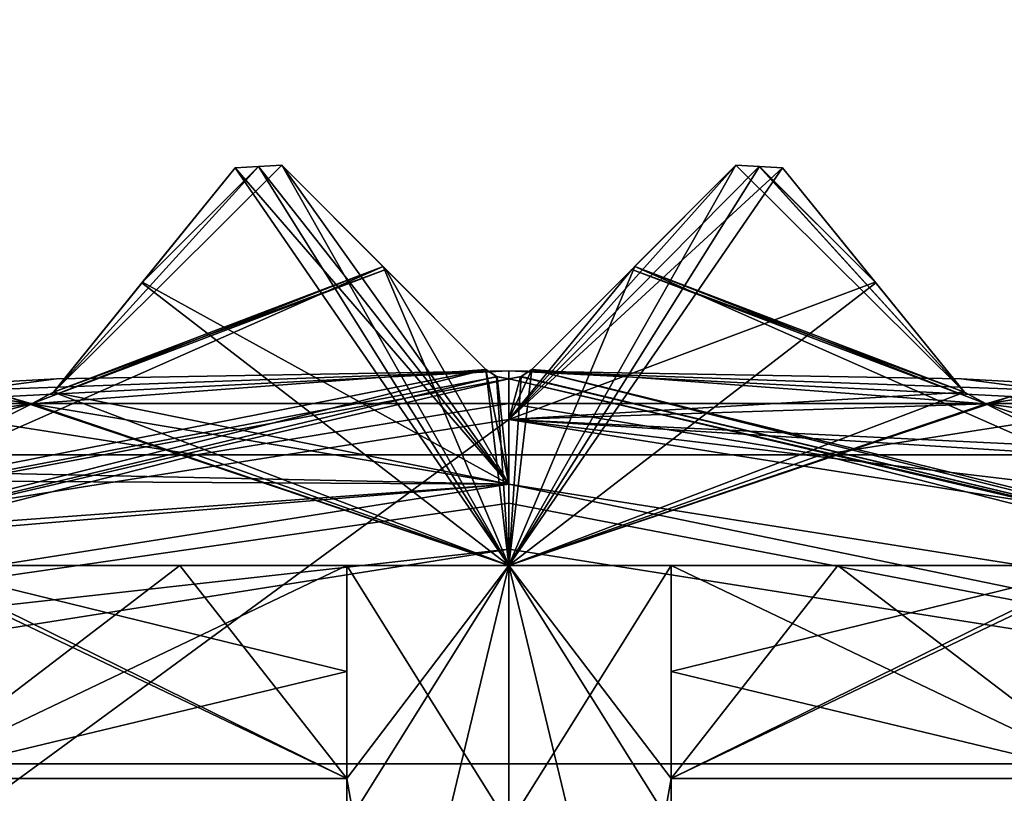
# Model space of a CAD drawing. Header units: millimetres. Extents: x -114 to 114, y -36 to 48.
# Tile 248 of 256: x 68.99 to 72.03, y 12.8 to 15.18. Entities that reach past the tile are written whole.
import ezdxf

# ---------------------------------------------------------------- set-up
doc = ezdxf.new("R2010")
doc.units = ezdxf.units.MM
doc.header["$LTSCALE"] = 65.185185
for name, color, linetype in [('2', 7, 'CONTINUOUS'), ('2786', 7, 'CONTINUOUS'), ('2841', 7, 'CONTINUOUS'), ('2842', 7, 'CONTINUOUS'), ('2932', 7, 'CONTINUOUS'), ('2934', 7, 'CONTINUOUS'), ('2935', 7, 'CONTINUOUS'), ('2937', 7, 'CONTINUOUS'), ('2964', 7, 'CONTINUOUS'), ('2965', 7, 'CONTINUOUS'), ('3010', 7, 'CONTINUOUS'), ('3011', 7, 'CONTINUOUS'), ('3012', 7, 'CONTINUOUS'), ('3036', 7, 'CONTINUOUS'), ('3037', 7, 'CONTINUOUS'), ('3038', 7, 'CONTINUOUS'), ('3041', 7, 'CONTINUOUS'), ('3042', 7, 'CONTINUOUS'), ('3214', 7, 'CONTINUOUS'), ('3215', 7, 'CONTINUOUS'), ('3216', 7, 'CONTINUOUS'), ('3217', 7, 'CONTINUOUS'), ('3218', 7, 'CONTINUOUS'), ('3219', 7, 'CONTINUOUS'), ('3220', 7, 'CONTINUOUS'), ('3221', 7, 'CONTINUOUS'), ('3222', 7, 'CONTINUOUS'), ('3223', 7, 'CONTINUOUS'), ('3228', 7, 'CONTINUOUS'), ('3229', 7, 'CONTINUOUS'), ('3230', 7, 'CONTINUOUS'), ('3231', 7, 'CONTINUOUS'), ('3232', 7, 'CONTINUOUS'), ('3236', 7, 'CONTINUOUS'), ('3237', 7, 'CONTINUOUS'), ('3238', 7, 'CONTINUOUS'), ('3286', 7, 'CONTINUOUS'), ('3287', 7, 'CONTINUOUS'), ('3288', 7, 'CONTINUOUS'), ('3289', 7, 'CONTINUOUS'), ('3306', 7, 'CONTINUOUS'), ('3308', 7, 'CONTINUOUS'), ('3309', 7, 'CONTINUOUS'), ('3311', 7, 'CONTINUOUS'), ('3314', 7, 'CONTINUOUS'), ('3315', 7, 'CONTINUOUS'), ('3316', 7, 'CONTINUOUS'), ('3451', 7, 'CONTINUOUS'), ('3452', 7, 'CONTINUOUS'), ('3453', 7, 'CONTINUOUS')]:
    doc.layers.add(name, color=color, linetype=linetype)

msp = doc.modelspace()

# ---------------------------------------------------------------- linework, layer by layer
at = {"layer": '2', "linetype": 'CONTINUOUS'}
for points in [[(113, 35, 92.5), (-113, 35, 92.5), (72.7254, 6.8475, 92.5), (113, 35, 92.5)], [(72.7254, 6.8475, 92.5), (-113, 35, 92.5), (68.2746, 6.8475, 92.5), (72.7254, 6.8475, 92.5)]]:
    msp.add_3dface(points, dxfattribs=at)
at = {"layer": '2786', "linetype": 'CONTINUOUS'}
for points in [[(-50.5, 32.5, 90), (110.5, 32.5, 90), (-23.5, 13.7, 90), (-50.5, 32.5, 90)], [(110.5, 32.5, 90), (-19.2659, 13.0293, 90), (-23.5, 13.7, 90), (110.5, 32.5, 90)], [(110.5, 32.5, 90), (-15.4464, 11.0828, 90), (-19.2659, 13.0293, 90), (110.5, 32.5, 90)], [(110.5, 32.5, 90), (-12.4154, 8.0512, 90), (-15.4464, 11.0828, 90), (110.5, 32.5, 90)], [(110.5, 32.5, 90), (-10.4698, 4.2312, 90), (-12.4154, 8.0512, 90), (110.5, 32.5, 90)], [(110.5, 32.5, 90), (-9.8, 0, 90), (-10.4698, 4.2312, 90), (110.5, 32.5, 90)], [(-9.8, 0, 90), (110.5, 32.5, 90), (21.2746, 6.8475, 90), (-9.8, 0, 90)], [(110.5, 32.5, 90), (25.7254, 6.8475, 90), (21.2746, 6.8475, 90), (110.5, 32.5, 90)], [(110.5, 32.5, 90), (29.3258, 4.2309, 90), (25.7254, 6.8475, 90), (110.5, 32.5, 90)], [(110.5, 32.5, 90), (30.7, 0, 90), (29.3258, 4.2309, 90), (110.5, 32.5, 90)], [(110.5, 32.5, 90), (68.2746, 6.8475, 90), (30.7, 0, 90), (110.5, 32.5, 90)], [(110.5, 32.5, 90), (72.7254, 6.8475, 90), (68.2746, 6.8475, 90), (110.5, 32.5, 90)]]:
    msp.add_3dface(points, dxfattribs=at)
at = {"layer": '2841', "linetype": 'CONTINUOUS'}
for points in [[(70.5, 13.55, 110), (66.3182, 12.8886, 110), (74.6818, 12.8886, 110), (70.5, 13.55, 110)], [(66.3182, 12.8886, 110), (62.5392, 10.9648, 110), (74.6818, 12.8886, 110), (66.3182, 12.8886, 110)], [(74.6818, 12.8886, 110), (62.5392, 10.9648, 110), (78.4608, 10.9648, 110), (74.6818, 12.8886, 110)]]:
    msp.add_3dface(points, dxfattribs=at)
at = {"layer": '2842', "linetype": 'CONTINUOUS'}
for points in [[(66.1894, 13.2673, 93), (70.5, 13.95, 93), (63.8874, 9.1014, 93), (66.1894, 13.2673, 93)], [(63.8874, 9.1014, 93), (70.5, 13.95, 93), (70.5, 11.25, 93), (63.8874, 9.1014, 93)], [(70.5, 13.95, 93), (74.8106, 13.2673, 93), (70.5, 11.25, 93), (70.5, 13.95, 93)], [(70.5, 11.25, 93), (74.8106, 13.2673, 93), (77.1126, 9.1014, 93), (70.5, 11.25, 93)]]:
    msp.add_3dface(points, dxfattribs=at)
at = {"layer": '2932', "linetype": 'CONTINUOUS'}
for points in [[(69.3691, 14.3714, 95.6877), (69.6561, 14.7258, 93.8), (69.096, 14.0342, 95.7939), (69.3691, 14.3714, 95.6877)], [(69.096, 14.0342, 95.7939), (69.6561, 14.7258, 93.8), (69.3705, 14.3731, 93.4674), (69.096, 14.0342, 95.7939)], [(69.6561, 14.7258, 95.6033), (69.6561, 14.7258, 93.8), (69.3691, 14.3714, 95.6877), (69.6561, 14.7258, 95.6033)], [(69.096, 14.0342, 93.1543), (69.096, 14.0342, 95.7939), (69.3705, 14.3731, 93.4674), (69.096, 14.0342, 93.1543)]]:
    msp.add_3dface(points, dxfattribs=at)
at = {"layer": '2934', "linetype": 'CONTINUOUS'}
for points in [[(70.8879, 14.4213, 95.5216), (71.2, 14.7334, 93.8), (70.5707, 14.1041, 95.5007), (70.8879, 14.4213, 95.5216)], [(70.5707, 14.1041, 95.5007), (71.2, 14.7334, 93.8), (70.879, 14.4124, 93.4674), (70.5707, 14.1041, 95.5007)], [(71.2, 14.7334, 95.5707), (71.2, 14.7334, 93.8), (70.8879, 14.4213, 95.5216), (71.2, 14.7334, 95.5707)], [(70.5707, 14.1041, 93.1543), (70.5707, 14.1041, 95.5007), (70.879, 14.4124, 93.4674), (70.5707, 14.1041, 93.1543)]]:
    msp.add_3dface(points, dxfattribs=at)
at = {"layer": '2935', "linetype": 'CONTINUOUS'}
for points in [[(70.4293, 14.1041, 95.5007), (70.4293, 14.1041, 93.1543), (69.8, 14.7334, 93.8), (70.4293, 14.1041, 95.5007)], [(69.8, 14.7334, 93.8), (70.4293, 14.1041, 93.1543), (70.1209, 14.4125, 93.4675), (69.8, 14.7334, 93.8)], [(70.1121, 14.4213, 95.5216), (70.4293, 14.1041, 95.5007), (69.8, 14.7334, 93.8), (70.1121, 14.4213, 95.5216)], [(69.8, 14.7334, 95.5707), (70.1121, 14.4213, 95.5216), (69.8, 14.7334, 93.8), (69.8, 14.7334, 95.5707)]]:
    msp.add_3dface(points, dxfattribs=at)
at = {"layer": '2937', "linetype": 'CONTINUOUS'}
for points in [[(71.6309, 14.3714, 95.6877), (71.904, 14.0342, 93.1543), (71.3439, 14.7258, 95.6033), (71.6309, 14.3714, 95.6877)], [(71.3439, 14.7258, 95.6033), (71.904, 14.0342, 93.1543), (71.3439, 14.7258, 93.8), (71.3439, 14.7258, 95.6033)], [(71.3439, 14.7258, 93.8), (71.904, 14.0342, 93.1543), (71.6295, 14.3732, 93.4675), (71.3439, 14.7258, 93.8)], [(71.904, 14.0342, 95.7939), (71.904, 14.0342, 93.1543), (71.6309, 14.3714, 95.6877), (71.904, 14.0342, 95.7939)]]:
    msp.add_3dface(points, dxfattribs=at)
at = {"layer": '2964', "linetype": 'CONTINUOUS'}
for points in [[(69.096, 14.0342, 93.1543), (69.8, 14.7334, 93.8), (70.1209, 14.4125, 93.4675), (69.096, 14.0342, 93.1543)], [(69.8, 14.7334, 93.8), (69.096, 14.0342, 93.1543), (69.728, 14.7298, 93.8), (69.8, 14.7334, 93.8)], [(69.096, 14.0342, 93.1543), (69.3705, 14.3731, 93.4674), (69.728, 14.7298, 93.8), (69.096, 14.0342, 93.1543)], [(69.3705, 14.3731, 93.4674), (69.6561, 14.7258, 93.8), (69.728, 14.7298, 93.8), (69.3705, 14.3731, 93.4674)], [(69.096, 14.0342, 93.1543), (70.1209, 14.4125, 93.4675), (69.0288, 13.9977, 93.1248), (69.096, 14.0342, 93.1543)], [(70.1209, 14.4125, 93.4675), (70.4293, 14.1041, 93.1543), (69.0288, 13.9977, 93.1248), (70.1209, 14.4125, 93.4675)], [(70.4293, 14.1041, 93.1543), (66.1894, 13.2673, 93), (69.0288, 13.9977, 93.1248), (70.4293, 14.1041, 93.1543)], [(66.1894, 13.2673, 93), (70.4293, 14.1041, 93.1543), (70.464, 14.0815, 93.1316), (66.1894, 13.2673, 93)], [(70.5, 14.0748, 93.1248), (66.1894, 13.2673, 93), (70.464, 14.0815, 93.1316), (70.5, 14.0748, 93.1248)], [(70.5, 13.95, 93), (66.1894, 13.2673, 93), (70.5, 14.0748, 93.1248), (70.5, 13.95, 93)], [(66.1894, 13.2673, 93), (68.9554, 14.0194, 93.1543), (69.0288, 13.9977, 93.1248), (66.1894, 13.2673, 93)]]:
    msp.add_3dface(points, dxfattribs=at)
at = {"layer": '2965', "linetype": 'CONTINUOUS'}
for points in [[(71.2, 14.7334, 93.8), (70.5, 13.95, 93), (70.879, 14.4124, 93.4674), (71.2, 14.7334, 93.8)], [(70.5, 13.95, 93), (71.2, 14.7334, 93.8), (71.272, 14.7298, 93.8), (70.5, 13.95, 93)], [(71.3439, 14.7258, 93.8), (70.5, 13.95, 93), (71.272, 14.7298, 93.8), (71.3439, 14.7258, 93.8)], [(70.5, 13.95, 93), (71.3439, 14.7258, 93.8), (71.6295, 14.3732, 93.4675), (70.5, 13.95, 93)], [(70.5, 13.95, 93), (70.5707, 14.1041, 93.1543), (70.879, 14.4124, 93.4674), (70.5, 13.95, 93)], [(71.904, 14.0342, 93.1543), (70.5, 13.95, 93), (71.6295, 14.3732, 93.4675), (71.904, 14.0342, 93.1543)], [(72.0446, 14.0194, 93.1543), (73.1257, 14.1764, 93.4675), (71.9713, 13.9977, 93.1248), (72.0446, 14.0194, 93.1543)], [(73.1257, 14.1764, 93.4675), (73.3632, 13.8106, 93.1543), (71.9713, 13.9977, 93.1248), (73.1257, 14.1764, 93.4675)], [(70.5707, 14.1041, 93.1543), (70.5, 13.95, 93), (70.536, 14.0815, 93.1316), (70.5707, 14.1041, 93.1543)], [(70.5, 13.95, 93), (70.5, 14.0748, 93.1248), (70.536, 14.0815, 93.1316), (70.5, 13.95, 93)], [(70.5, 13.95, 93), (71.904, 14.0342, 93.1543), (71.9713, 13.9977, 93.1248), (70.5, 13.95, 93)], [(73.3632, 13.8106, 93.1543), (70.5, 13.95, 93), (71.9713, 13.9977, 93.1248), (73.3632, 13.8106, 93.1543)], [(74.8106, 13.2673, 93), (70.5, 13.95, 93), (74.7912, 13.4356, 93.1543), (74.8106, 13.2673, 93)], [(70.5, 13.95, 93), (73.3632, 13.8106, 93.1543), (73.4264, 13.7672, 93.1248), (70.5, 13.95, 93)], [(74.7912, 13.4356, 93.1543), (70.5, 13.95, 93), (73.4264, 13.7672, 93.1248), (74.7912, 13.4356, 93.1543)]]:
    msp.add_3dface(points, dxfattribs=at)
at = {"layer": '3010', "linetype": 'CONTINUOUS'}
for points in [[(69.096, 14.0342, 95.7939), (69.096, 14.0342, 93.1543), (69.0288, 13.9977, 93.1248), (69.096, 14.0342, 95.7939)], [(69.096, 14.0342, 95.7939), (69.0288, 13.9977, 93.1248), (69.0296, 13.9978, 95.8239), (69.096, 14.0342, 95.7939)], [(68.9554, 14.0194, 93.1543), (68.9554, 14.0194, 95.8593), (69.0296, 13.9978, 95.8239), (68.9554, 14.0194, 93.1543)], [(69.0288, 13.9977, 93.1248), (68.9554, 14.0194, 93.1543), (69.0296, 13.9978, 95.8239), (69.0288, 13.9977, 93.1248)]]:
    msp.add_3dface(points, dxfattribs=at)
at = {"layer": '3011', "linetype": 'CONTINUOUS'}
for points in [[(70.4293, 14.1041, 93.1543), (70.4293, 14.1041, 95.5007), (70.4617, 14.0824, 95.5002), (70.4293, 14.1041, 93.1543)], [(70.464, 14.0815, 93.1316), (70.4293, 14.1041, 93.1543), (70.4617, 14.0824, 95.5002), (70.464, 14.0815, 93.1316)], [(70.5707, 14.1041, 95.5007), (70.5707, 14.1041, 93.1543), (70.536, 14.0815, 93.1316), (70.5707, 14.1041, 95.5007)], [(70.5707, 14.1041, 95.5007), (70.536, 14.0815, 93.1316), (70.5383, 14.0824, 95.5002), (70.5707, 14.1041, 95.5007)], [(70.5, 14.0748, 95.5), (70.464, 14.0815, 93.1316), (70.4617, 14.0824, 95.5002), (70.5, 14.0748, 95.5)], [(70.5, 14.0748, 93.1248), (70.464, 14.0815, 93.1316), (70.5, 14.0748, 95.5), (70.5, 14.0748, 93.1248)], [(70.536, 14.0815, 93.1316), (70.5, 14.0748, 93.1248), (70.5383, 14.0824, 95.5002), (70.536, 14.0815, 93.1316)], [(70.5383, 14.0824, 95.5002), (70.5, 14.0748, 93.1248), (70.5, 14.0748, 95.5), (70.5383, 14.0824, 95.5002)]]:
    msp.add_3dface(points, dxfattribs=at)
at = {"layer": '3012', "linetype": 'CONTINUOUS'}
for points in [[(71.904, 14.0342, 93.1543), (71.904, 14.0342, 95.7939), (71.9704, 13.9978, 95.8239), (71.904, 14.0342, 93.1543)], [(71.9713, 13.9977, 93.1248), (71.904, 14.0342, 93.1543), (71.9704, 13.9978, 95.8239), (71.9713, 13.9977, 93.1248)], [(72.0446, 14.0194, 95.8593), (71.9713, 13.9977, 93.1248), (71.9704, 13.9978, 95.8239), (72.0446, 14.0194, 95.8593)], [(72.0446, 14.0194, 95.8593), (72.0446, 14.0194, 93.1543), (71.9713, 13.9977, 93.1248), (72.0446, 14.0194, 95.8593)]]:
    msp.add_3dface(points, dxfattribs=at)
at = {"layer": '3036', "linetype": 'CONTINUOUS'}
for points in [[(69.8, 14.7334, 102.4293), (70.1121, 14.4213, 102.4784), (69.096, 14.0342, 102.2061), (69.8, 14.7334, 102.4293)], [(69.7279, 14.7298, 102.4138), (69.8, 14.7334, 102.4293), (69.096, 14.0342, 102.2061), (69.7279, 14.7298, 102.4138)], [(69.3691, 14.3714, 102.3123), (69.7279, 14.7298, 102.4138), (69.096, 14.0342, 102.2061), (69.3691, 14.3714, 102.3123)], [(69.6561, 14.7258, 102.3967), (69.7279, 14.7298, 102.4138), (69.3691, 14.3714, 102.3123), (69.6561, 14.7258, 102.3967)], [(69.6561, 14.7258, 95.6033), (69.3691, 14.3714, 95.6877), (70.5, 13.5, 95.5), (69.6561, 14.7258, 95.6033)], [(69.6561, 14.7258, 95.6033), (70.5, 13.5, 95.5), (69.7279, 14.7298, 95.5862), (69.6561, 14.7258, 95.6033)], [(70.5, 13.5, 95.5), (69.8, 14.7334, 95.5707), (69.7279, 14.7298, 95.5862), (70.5, 13.5, 95.5)], [(70.1121, 14.4213, 95.5216), (69.8, 14.7334, 95.5707), (70.5, 13.5, 95.5), (70.1121, 14.4213, 95.5216)], [(70.4293, 14.1041, 102.4993), (68.025, 13.5, 101.4748), (70.1121, 14.4213, 102.4784), (70.4293, 14.1041, 102.4993)], [(70.1121, 14.4213, 102.4784), (68.025, 13.5, 101.4748), (69.0296, 13.9978, 102.1761), (70.1121, 14.4213, 102.4784)], [(69.096, 14.0342, 102.2061), (70.1121, 14.4213, 102.4784), (69.0296, 13.9978, 102.1761), (69.096, 14.0342, 102.2061)], [(70.4293, 14.1041, 95.5007), (70.1121, 14.4213, 95.5216), (70.5, 13.5, 95.5), (70.4293, 14.1041, 95.5007)], [(69.3691, 14.3714, 95.6877), (69.096, 14.0342, 95.7939), (70.5, 13.5, 95.5), (69.3691, 14.3714, 95.6877)], [(70.4617, 14.0824, 102.4998), (68.025, 13.5, 101.4748), (70.4293, 14.1041, 102.4993), (70.4617, 14.0824, 102.4998)], [(70.4617, 14.0824, 95.5002), (70.4293, 14.1041, 95.5007), (70.5, 13.5, 95.5), (70.4617, 14.0824, 95.5002)], [(70.5, 14.0748, 102.5), (68.025, 13.5, 101.4748), (70.4617, 14.0824, 102.4998), (70.5, 14.0748, 102.5)], [(70.5, 13.5, 102.5), (68.025, 13.5, 101.4748), (70.5, 14.0748, 102.5), (70.5, 13.5, 102.5)], [(70.5, 14.0748, 95.5), (70.4617, 14.0824, 95.5002), (70.5, 13.5, 95.5), (70.5, 14.0748, 95.5)], [(69.096, 14.0342, 95.7939), (69.0296, 13.9978, 95.8239), (70.5, 13.5, 95.5), (69.096, 14.0342, 95.7939)], [(70.5, 13.5, 95.5), (68.9554, 14.0194, 95.8593), (68.025, 13.5, 96.5252), (70.5, 13.5, 95.5)], [(69.0296, 13.9978, 102.1761), (68.025, 13.5, 101.4748), (68.9554, 14.0194, 102.1407), (69.0296, 13.9978, 102.1761)], [(69.0296, 13.9978, 95.8239), (68.9554, 14.0194, 95.8593), (70.5, 13.5, 95.5), (69.0296, 13.9978, 95.8239)]]:
    msp.add_3dface(points, dxfattribs=at)
at = {"layer": '3037', "linetype": 'CONTINUOUS'}
for points in [[(70.5, 13.5, 95.5), (68.025, 13.5, 96.5252), (70.5, 13.5, 95.75), (70.5, 13.5, 95.5)], [(70.5, 13.5, 95.75), (68.025, 13.5, 96.5252), (68.2019, 13.5, 96.7019), (70.5, 13.5, 95.75)], [(68.025, 13.5, 101.4748), (70.5, 13.5, 102.5), (68.2019, 13.5, 101.2981), (68.025, 13.5, 101.4748)], [(68.2019, 13.5, 101.2981), (70.5, 13.5, 102.5), (70.5, 13.5, 102.25), (68.2019, 13.5, 101.2981)], [(72.975, 13.5, 96.5252), (70.5, 13.5, 95.5), (72.7981, 13.5, 96.7019), (72.975, 13.5, 96.5252)], [(72.7981, 13.5, 96.7019), (70.5, 13.5, 95.5), (70.5, 13.5, 95.75), (72.7981, 13.5, 96.7019)], [(70.5, 13.5, 102.5), (72.975, 13.5, 101.4748), (70.5, 13.5, 102.25), (70.5, 13.5, 102.5)], [(70.5, 13.5, 102.25), (72.975, 13.5, 101.4748), (72.7981, 13.5, 101.2981), (70.5, 13.5, 102.25)]]:
    msp.add_3dface(points, dxfattribs=at)
at = {"layer": '3038', "linetype": 'CONTINUOUS'}
for points in [[(68.6262, 13.5, 100.8738), (69.4859, 13.5, 101.4483), (68.6262, 12.843, 100.8738), (68.6262, 13.5, 100.8738)], [(68.6262, 12.843, 100.8738), (69.4859, 13.5, 101.4483), (70, 12.843, 101.6024), (68.6262, 12.843, 100.8738)], [(69.4859, 13.5, 96.5517), (68.6262, 13.5, 97.1262), (70, 12.843, 96.3976), (69.4859, 13.5, 96.5517)], [(70, 12.843, 96.3976), (68.6262, 13.5, 97.1262), (68.6262, 12.843, 97.1262), (70, 12.843, 96.3976)], [(70.5, 13.5, 96.35), (69.4859, 13.5, 96.5517), (70, 12.843, 96.3976), (70.5, 13.5, 96.35)], [(69.4859, 13.5, 101.4483), (70.5, 13.5, 101.65), (70, 12.843, 101.6024), (69.4859, 13.5, 101.4483)], [(70.5, 10, 96.35), (70.5, 13.5, 96.35), (70, 12.843, 96.3976), (70.5, 10, 96.35)], [(70.5, 13.5, 101.65), (70.5, 10, 101.65), (70, 11.4253, 101.6024), (70.5, 13.5, 101.65)], [(70, 12.843, 101.6024), (70.5, 13.5, 101.65), (70, 11.4253, 101.6024), (70, 12.843, 101.6024)], [(70.5, 10, 96.35), (70, 12.843, 96.3976), (70, 11.4253, 96.3976), (70.5, 10, 96.35)]]:
    msp.add_3dface(points, dxfattribs=at)
at = {"layer": '3041', "linetype": 'CONTINUOUS'}
for points in [[(71.2721, 14.7298, 102.4138), (70.5, 13.5, 102.5), (71.2, 14.7334, 102.4293), (71.2721, 14.7298, 102.4138)], [(71.2, 14.7334, 102.4293), (70.5, 13.5, 102.5), (70.8879, 14.4213, 102.4784), (71.2, 14.7334, 102.4293)], [(71.3439, 14.7258, 102.3967), (70.5, 13.5, 102.5), (71.2721, 14.7298, 102.4138), (71.3439, 14.7258, 102.3967)], [(71.6309, 14.3714, 102.3123), (70.5, 13.5, 102.5), (71.3439, 14.7258, 102.3967), (71.6309, 14.3714, 102.3123)], [(71.2, 14.7334, 95.5707), (70.8879, 14.4213, 95.5216), (71.904, 14.0342, 95.7939), (71.2, 14.7334, 95.5707)], [(71.2, 14.7334, 95.5707), (71.904, 14.0342, 95.7939), (71.2721, 14.7298, 95.5862), (71.2, 14.7334, 95.5707)], [(71.904, 14.0342, 95.7939), (71.6309, 14.3714, 95.6877), (71.2721, 14.7298, 95.5862), (71.904, 14.0342, 95.7939)], [(71.6309, 14.3714, 95.6877), (71.3439, 14.7258, 95.6033), (71.2721, 14.7298, 95.5862), (71.6309, 14.3714, 95.6877)], [(70.8879, 14.4213, 102.4784), (70.5, 13.5, 102.5), (70.5707, 14.1041, 102.4993), (70.8879, 14.4213, 102.4784)], [(70.8879, 14.4213, 95.5216), (70.5707, 14.1041, 95.5007), (72.975, 13.5, 96.5252), (70.8879, 14.4213, 95.5216)], [(71.904, 14.0342, 95.7939), (70.8879, 14.4213, 95.5216), (71.9704, 13.9978, 95.8239), (71.904, 14.0342, 95.7939)], [(71.9704, 13.9978, 95.8239), (70.8879, 14.4213, 95.5216), (72.975, 13.5, 96.5252), (71.9704, 13.9978, 95.8239)], [(71.904, 14.0342, 102.2061), (70.5, 13.5, 102.5), (71.6309, 14.3714, 102.3123), (71.904, 14.0342, 102.2061)], [(70.5707, 14.1041, 102.4993), (70.5, 13.5, 102.5), (70.5383, 14.0824, 102.4998), (70.5707, 14.1041, 102.4993)], [(70.5707, 14.1041, 95.5007), (70.5383, 14.0824, 95.5002), (72.975, 13.5, 96.5252), (70.5707, 14.1041, 95.5007)], [(70.5383, 14.0824, 95.5002), (70.5, 14.0748, 95.5), (72.975, 13.5, 96.5252), (70.5383, 14.0824, 95.5002)], [(70.5, 13.5, 102.5), (70.5, 14.0748, 102.5), (70.5383, 14.0824, 102.4998), (70.5, 13.5, 102.5)], [(70.5, 14.0748, 95.5), (70.5, 13.5, 95.5), (72.975, 13.5, 96.5252), (70.5, 14.0748, 95.5)], [(71.9704, 13.9978, 102.1761), (70.5, 13.5, 102.5), (71.904, 14.0342, 102.2061), (71.9704, 13.9978, 102.1761)], [(72.975, 13.5, 101.4748), (70.5, 13.5, 102.5), (72.0446, 14.0194, 102.1407), (72.975, 13.5, 101.4748)], [(72.0446, 14.0194, 102.1407), (70.5, 13.5, 102.5), (71.9704, 13.9978, 102.1761), (72.0446, 14.0194, 102.1407)], [(72.0446, 14.0194, 95.8593), (71.9704, 13.9978, 95.8239), (72.975, 13.5, 96.5252), (72.0446, 14.0194, 95.8593)]]:
    msp.add_3dface(points, dxfattribs=at)
at = {"layer": '3042', "linetype": 'CONTINUOUS'}
for points in [[(70.5, 13.5, 96.35), (70.5, 10, 96.35), (71, 11.4253, 96.3976), (70.5, 13.5, 96.35)], [(71.5141, 13.5, 96.5517), (70.5, 13.5, 96.35), (71, 12.843, 96.3976), (71.5141, 13.5, 96.5517)], [(71, 12.843, 96.3976), (70.5, 13.5, 96.35), (71, 11.4253, 96.3976), (71, 12.843, 96.3976)], [(70.5, 10, 101.65), (70.5, 13.5, 101.65), (71, 12.843, 101.6024), (70.5, 10, 101.65)], [(70.5, 13.5, 101.65), (71.5141, 13.5, 101.4483), (71, 12.843, 101.6024), (70.5, 13.5, 101.65)], [(72.3738, 12.843, 97.1262), (71.5141, 13.5, 96.5517), (71, 12.843, 96.3976), (72.3738, 12.843, 97.1262)], [(71.5141, 13.5, 101.4483), (72.3738, 13.5, 100.8738), (71, 12.843, 101.6024), (71.5141, 13.5, 101.4483)], [(71, 12.843, 101.6024), (72.3738, 13.5, 100.8738), (72.3738, 12.843, 100.8738), (71, 12.843, 101.6024)], [(72.3738, 13.5, 97.1262), (71.5141, 13.5, 96.5517), (72.3738, 12.843, 97.1262), (72.3738, 13.5, 97.1262)], [(70.5, 10, 101.65), (71, 12.843, 101.6024), (71, 11.4253, 101.6024), (70.5, 10, 101.65)]]:
    msp.add_3dface(points, dxfattribs=at)
at = {"layer": '3214', "linetype": 'CONTINUOUS'}
for points in [[(69.3705, 14.3731, 108.8326), (70.5, 13.75, 109.5), (69.6561, 14.7258, 108.5), (69.3705, 14.3731, 108.8326)], [(69.6561, 14.7258, 108.5), (70.5, 13.75, 109.5), (69.728, 14.7298, 108.5), (69.6561, 14.7258, 108.5)], [(70.5, 13.75, 109.5), (69.8, 14.7334, 108.5), (69.728, 14.7298, 108.5), (70.5, 13.75, 109.5)], [(70.121, 14.4124, 108.8326), (69.8, 14.7334, 108.5), (70.5, 13.75, 109.5), (70.121, 14.4124, 108.8326)], [(70.4293, 14.1041, 109.1457), (70.121, 14.4124, 108.8326), (70.5, 13.75, 109.5), (70.4293, 14.1041, 109.1457)], [(69.096, 14.0342, 109.1457), (70.5, 13.75, 109.5), (69.3705, 14.3731, 108.8326), (69.096, 14.0342, 109.1457)], [(67.8743, 14.1763, 108.8326), (67.6368, 13.8106, 109.1457), (69.0288, 13.9977, 109.1752), (67.8743, 14.1763, 108.8326)], [(68.9554, 14.0194, 109.1457), (67.8743, 14.1763, 108.8326), (69.0288, 13.9977, 109.1752), (68.9554, 14.0194, 109.1457)], [(70.464, 14.0815, 109.1684), (70.4293, 14.1041, 109.1457), (70.5, 13.75, 109.5), (70.464, 14.0815, 109.1684)], [(70.5, 14.0748, 109.1752), (70.464, 14.0815, 109.1684), (70.5, 13.75, 109.5), (70.5, 14.0748, 109.1752)], [(69.0288, 13.9977, 109.1752), (70.5, 13.75, 109.5), (69.096, 14.0342, 109.1457), (69.0288, 13.9977, 109.1752)], [(67.6368, 13.8106, 109.1457), (70.5, 13.75, 109.5), (69.0288, 13.9977, 109.1752), (67.6368, 13.8106, 109.1457)], [(67.5737, 13.7672, 109.1752), (70.5, 13.75, 109.5), (67.6368, 13.8106, 109.1457), (67.5737, 13.7672, 109.1752)], [(66.2088, 13.4356, 109.1457), (66.1507, 13.3859, 109.1752), (70.5, 13.75, 109.5), (66.2088, 13.4356, 109.1457)], [(70.5, 13.75, 109.5), (66.1507, 13.3859, 109.1752), (66.251, 13.077, 109.5), (70.5, 13.75, 109.5)], [(66.2088, 13.4356, 109.1457), (70.5, 13.75, 109.5), (67.5737, 13.7672, 109.1752), (66.2088, 13.4356, 109.1457)]]:
    msp.add_3dface(points, dxfattribs=at)
at = {"layer": '3215', "linetype": 'CONTINUOUS'}
for points in [[(70.5, 13.75, 109.5), (66.251, 13.077, 109.5), (70.5, 13.75, 109.8), (70.5, 13.75, 109.5)], [(70.5, 13.75, 109.8), (66.251, 13.077, 109.5), (66.251, 13.077, 109.8), (70.5, 13.75, 109.8)]]:
    msp.add_3dface(points, dxfattribs=at)
at = {"layer": '3216', "linetype": 'CONTINUOUS'}
for points in [[(71.2, 14.7334, 108.5), (70.8791, 14.4125, 108.8325), (71.904, 14.0342, 109.1457), (71.2, 14.7334, 108.5)], [(71.272, 14.7298, 108.5), (71.2, 14.7334, 108.5), (71.904, 14.0342, 109.1457), (71.272, 14.7298, 108.5)], [(71.3439, 14.7258, 108.5), (71.272, 14.7298, 108.5), (71.6295, 14.3731, 108.8326), (71.3439, 14.7258, 108.5)], [(71.6295, 14.3731, 108.8326), (71.272, 14.7298, 108.5), (71.904, 14.0342, 109.1457), (71.6295, 14.3731, 108.8326)], [(70.8791, 14.4125, 108.8325), (70.5707, 14.1041, 109.1457), (71.9713, 13.9977, 109.1752), (70.8791, 14.4125, 108.8325)], [(71.904, 14.0342, 109.1457), (70.8791, 14.4125, 108.8325), (71.9713, 13.9977, 109.1752), (71.904, 14.0342, 109.1457)], [(70.536, 14.0815, 109.1684), (74.749, 13.077, 109.5), (70.5707, 14.1041, 109.1457), (70.536, 14.0815, 109.1684)], [(70.5707, 14.1041, 109.1457), (74.749, 13.077, 109.5), (71.9713, 13.9977, 109.1752), (70.5707, 14.1041, 109.1457)], [(70.5, 14.0748, 109.1752), (74.749, 13.077, 109.5), (70.536, 14.0815, 109.1684), (70.5, 14.0748, 109.1752)], [(70.5, 14.0748, 109.1752), (70.5, 13.75, 109.5), (74.749, 13.077, 109.5), (70.5, 14.0748, 109.1752)], [(71.9713, 13.9977, 109.1752), (74.749, 13.077, 109.5), (72.0446, 14.0194, 109.1457), (71.9713, 13.9977, 109.1752)]]:
    msp.add_3dface(points, dxfattribs=at)
at = {"layer": '3217', "linetype": 'CONTINUOUS'}
for points in [[(70.5, 13.75, 109.5), (70.5, 13.75, 109.8), (74.749, 13.077, 109.8), (70.5, 13.75, 109.5)], [(74.749, 13.077, 109.5), (70.5, 13.75, 109.5), (74.749, 13.077, 109.8), (74.749, 13.077, 109.5)]]:
    msp.add_3dface(points, dxfattribs=at)
at = {"layer": '3218', "linetype": 'CONTINUOUS'}
for points in [[(70.5, 13.75, 109.8), (66.251, 13.077, 109.8), (70.5, 13.6914, 109.9414), (70.5, 13.75, 109.8)], [(66.251, 13.077, 109.8), (70.5, 13.55, 110), (70.5, 13.6914, 109.9414), (66.251, 13.077, 109.8)], [(66.3182, 12.8886, 110), (70.5, 13.55, 110), (66.251, 13.077, 109.8), (66.3182, 12.8886, 110)]]:
    msp.add_3dface(points, dxfattribs=at)
at = {"layer": '3219', "linetype": 'CONTINUOUS'}
for points in [[(70.5, 13.75, 109.8), (74.6818, 12.8886, 110), (74.749, 13.077, 109.8), (70.5, 13.75, 109.8)], [(74.6818, 12.8886, 110), (70.5, 13.75, 109.8), (70.5, 13.6914, 109.9414), (74.6818, 12.8886, 110)], [(70.5, 13.55, 110), (74.6818, 12.8886, 110), (70.5, 13.6914, 109.9414), (70.5, 13.55, 110)]]:
    msp.add_3dface(points, dxfattribs=at)
at = {"layer": '3220', "linetype": 'CONTINUOUS'}
for points in [[(70.5, 13.9987, 101.7863), (70.5, 14.1, 99), (68.5298, 13.9987, 100.9702), (70.5, 13.9987, 101.7863)], [(68.5298, 13.9987, 100.9702), (70.5, 14.1, 99), (69.1059, 14.0747, 99), (68.5298, 13.9987, 100.9702)], [(71.8941, 14.0747, 99), (70.5, 14.1, 99), (73.2863, 13.9987, 99), (71.8941, 14.0747, 99)], [(73.2863, 13.9987, 99), (70.5, 14.1, 99), (72.4702, 13.9987, 100.9702), (73.2863, 13.9987, 99)], [(72.4702, 13.9987, 100.9702), (70.5, 14.1, 99), (70.5, 13.9987, 101.7863), (72.4702, 13.9987, 100.9702)], [(67.7137, 13.9987, 99), (68.5298, 13.9987, 100.9702), (69.1059, 14.0747, 99), (67.7137, 13.9987, 99)]]:
    msp.add_3dface(points, dxfattribs=at)
at = {"layer": '3221', "linetype": 'CONTINUOUS'}
for points in [[(68.5298, 13.9987, 100.9702), (67.979, 13.8405, 100.8316), (69.5371, 13.8405, 101.9637), (68.5298, 13.9987, 100.9702)], [(70.5, 13.9987, 101.7863), (68.5298, 13.9987, 100.9702), (69.5371, 13.8405, 101.9637), (70.5, 13.9987, 101.7863)], [(70.5, 13.9987, 101.7863), (69.5371, 13.8405, 101.9637), (71.4629, 13.8405, 101.9637), (70.5, 13.9987, 101.7863)], [(72.4702, 13.9987, 100.9702), (70.5, 13.9987, 101.7863), (71.4629, 13.8405, 101.9637), (72.4702, 13.9987, 100.9702)], [(72.4702, 13.9987, 100.9702), (71.4629, 13.8405, 101.9637), (73.021, 13.8405, 100.8316), (72.4702, 13.9987, 100.9702)], [(67.979, 13.8405, 100.8316), (68.2019, 13.5, 101.2981), (69.5371, 13.8405, 101.9637), (67.979, 13.8405, 100.8316)], [(68.2019, 13.5, 101.2981), (70.5, 13.5, 102.25), (69.5371, 13.8405, 101.9637), (68.2019, 13.5, 101.2981)], [(69.5371, 13.8405, 101.9637), (70.5, 13.5, 102.25), (71.4629, 13.8405, 101.9637), (69.5371, 13.8405, 101.9637)], [(70.5, 13.5, 102.25), (72.7981, 13.5, 101.2981), (71.4629, 13.8405, 101.9637), (70.5, 13.5, 102.25)], [(71.4629, 13.8405, 101.9637), (72.7981, 13.5, 101.2981), (73.021, 13.8405, 100.8316), (71.4629, 13.8405, 101.9637)]]:
    msp.add_3dface(points, dxfattribs=at)
at = {"layer": '3222', "linetype": 'CONTINUOUS'}
for points in [[(69.4859, 13.5, 101.4483), (68.6262, 13.5, 100.8738), (68.6668, 13.5, 100.8332), (69.4859, 13.5, 101.4483)], [(68.6262, 13.5, 97.1262), (69.4859, 13.5, 96.5517), (68.6668, 13.5, 97.1668), (68.6262, 13.5, 97.1262)], [(70, 13.5, 101.5438), (69.4859, 13.5, 101.4483), (68.6668, 13.5, 100.8332), (70, 13.5, 101.5438)], [(68.6668, 13.5, 97.1668), (69.4859, 13.5, 96.5517), (70, 13.5, 96.4562), (68.6668, 13.5, 97.1668)], [(69.4859, 13.5, 96.5517), (70.5, 13.5, 96.35), (70, 13.5, 96.4562), (69.4859, 13.5, 96.5517)], [(70.5, 13.5, 101.65), (69.4859, 13.5, 101.4483), (70, 13.5, 101.5438), (70.5, 13.5, 101.65)], [(70, 13.5, 96.4562), (70.5, 13.5, 96.35), (70, 13.5, 97.167), (70, 13.5, 96.4562)], [(70, 13.5, 97.167), (70.5, 13.5, 96.35), (70.5, 13.5, 97.1), (70, 13.5, 97.167)], [(70.5, 13.5, 100.9), (70.5, 13.5, 101.65), (70, 13.5, 101.5438), (70.5, 13.5, 100.9)], [(70, 13.5, 100.833), (70.5, 13.5, 100.9), (70, 13.5, 101.5438), (70, 13.5, 100.833)], [(70.5, 13.5, 96.35), (71.5141, 13.5, 96.5517), (71, 13.5, 96.4562), (70.5, 13.5, 96.35)], [(70.5, 13.5, 97.1), (70.5, 13.5, 96.35), (71, 13.5, 96.4562), (70.5, 13.5, 97.1)], [(71.5141, 13.5, 101.4483), (70.5, 13.5, 101.65), (71, 13.5, 101.5438), (71.5141, 13.5, 101.4483)], [(71, 13.5, 101.5438), (70.5, 13.5, 101.65), (71, 13.5, 100.833), (71, 13.5, 101.5438)], [(71, 13.5, 100.833), (70.5, 13.5, 101.65), (70.5, 13.5, 100.9), (71, 13.5, 100.833)], [(71, 13.5, 97.167), (70.5, 13.5, 97.1), (71, 13.5, 96.4562), (71, 13.5, 97.167)], [(71, 13.5, 96.4562), (71.5141, 13.5, 96.5517), (72.3332, 13.5, 97.1668), (71, 13.5, 96.4562)], [(72.3332, 13.5, 100.8332), (71.5141, 13.5, 101.4483), (71, 13.5, 101.5438), (72.3332, 13.5, 100.8332)], [(71.5141, 13.5, 96.5517), (72.3738, 13.5, 97.1262), (72.3332, 13.5, 97.1668), (71.5141, 13.5, 96.5517)], [(72.3738, 13.5, 100.8738), (71.5141, 13.5, 101.4483), (72.3332, 13.5, 100.8332), (72.3738, 13.5, 100.8738)]]:
    msp.add_3dface(points, dxfattribs=at)
at = {"layer": '3223', "linetype": 'CONTINUOUS'}
for points in [[(68.6262, 12.843, 97.1262), (68.6668, 13.5, 97.1668), (70, 13.5, 96.4562), (68.6262, 12.843, 97.1262)], [(68.6262, 12.843, 97.1262), (70, 13.5, 96.4562), (70, 13.1725, 96.427), (68.6262, 12.843, 97.1262)], [(70, 12.843, 96.3976), (68.6262, 12.843, 97.1262), (70, 13.1725, 96.427), (70, 12.843, 96.3976)]]:
    msp.add_3dface(points, dxfattribs=at)
at = {"layer": '3228', "linetype": 'CONTINUOUS'}
for points in [[(70.5, 14.1, 99), (67.7137, 13.9987, 99), (69.1059, 14.0747, 99), (70.5, 14.1, 99)], [(67.7137, 13.9987, 99), (70.5, 14.1, 99), (68.5298, 13.9987, 97.0298), (67.7137, 13.9987, 99)], [(68.5298, 13.9987, 97.0298), (70.5, 14.1, 99), (70.5, 13.9987, 96.2137), (68.5298, 13.9987, 97.0298)], [(70.5, 14.1, 99), (71.8941, 14.0747, 99), (72.4702, 13.9987, 97.0298), (70.5, 14.1, 99)], [(70.5, 13.9987, 96.2137), (70.5, 14.1, 99), (72.4702, 13.9987, 97.0298), (70.5, 13.9987, 96.2137)], [(71.8941, 14.0747, 99), (73.2863, 13.9987, 99), (72.4702, 13.9987, 97.0298), (71.8941, 14.0747, 99)]]:
    msp.add_3dface(points, dxfattribs=at)
at = {"layer": '3229', "linetype": 'CONTINUOUS'}
for points in [[(68.5298, 13.9987, 97.0298), (69.5371, 13.8405, 96.0363), (67.979, 13.8405, 97.1684), (68.5298, 13.9987, 97.0298)], [(68.5298, 13.9987, 97.0298), (70.5, 13.9987, 96.2137), (69.5371, 13.8405, 96.0363), (68.5298, 13.9987, 97.0298)], [(70.5, 13.9987, 96.2137), (71.4629, 13.8405, 96.0363), (69.5371, 13.8405, 96.0363), (70.5, 13.9987, 96.2137)], [(70.5, 13.9987, 96.2137), (72.4702, 13.9987, 97.0298), (71.4629, 13.8405, 96.0363), (70.5, 13.9987, 96.2137)], [(72.4702, 13.9987, 97.0298), (73.021, 13.8405, 97.1684), (71.4629, 13.8405, 96.0363), (72.4702, 13.9987, 97.0298)], [(69.5371, 13.8405, 96.0363), (68.2019, 13.5, 96.7019), (67.979, 13.8405, 97.1684), (69.5371, 13.8405, 96.0363)], [(70.5, 13.5, 95.75), (68.2019, 13.5, 96.7019), (69.5371, 13.8405, 96.0363), (70.5, 13.5, 95.75)], [(71.4629, 13.8405, 96.0363), (70.5, 13.5, 95.75), (69.5371, 13.8405, 96.0363), (71.4629, 13.8405, 96.0363)], [(72.7981, 13.5, 96.7019), (70.5, 13.5, 95.75), (71.4629, 13.8405, 96.0363), (72.7981, 13.5, 96.7019)], [(73.021, 13.8405, 97.1684), (72.7981, 13.5, 96.7019), (71.4629, 13.8405, 96.0363), (73.021, 13.8405, 97.1684)]]:
    msp.add_3dface(points, dxfattribs=at)
at = {"layer": '3230', "linetype": 'CONTINUOUS'}
for points in [[(71, 13.5, 97.167), (71, 12.843, 96.3976), (71, 12.7, 97.167), (71, 13.5, 97.167)], [(71, 12.843, 96.3976), (71, 13.5, 97.167), (71, 13.1725, 96.427), (71, 12.843, 96.3976)], [(71, 13.5, 97.167), (71, 13.5, 96.4562), (71, 13.1725, 96.427), (71, 13.5, 97.167)], [(71, 12.843, 96.3976), (71, 11.4253, 96.3976), (71, 12.7, 97.167), (71, 12.843, 96.3976)]]:
    msp.add_3dface(points, dxfattribs=at)
at = {"layer": '3231', "linetype": 'CONTINUOUS'}
for points in [[(70, 13.5, 96.4562), (70, 13.5, 97.167), (70, 12.7, 97.167), (70, 13.5, 96.4562)], [(70, 13.1725, 96.427), (70, 13.5, 96.4562), (70, 12.7, 97.167), (70, 13.1725, 96.427)], [(70, 12.843, 96.3976), (70, 13.1725, 96.427), (70, 12.7, 97.167), (70, 12.843, 96.3976)], [(70, 11.4253, 96.3976), (70, 12.843, 96.3976), (70, 12.7, 97.167), (70, 11.4253, 96.3976)]]:
    msp.add_3dface(points, dxfattribs=at)
at = {"layer": '3232', "linetype": 'CONTINUOUS'}
for points in [[(70, 13.5, 97.167), (70.5, 13.5, 97.1), (70, 12.7, 97.167), (70, 13.5, 97.167)], [(70, 12.7, 97.167), (70.5, 13.5, 97.1), (70.5, 12.7, 97.1), (70, 12.7, 97.167)], [(70.5, 13.5, 97.1), (71, 13.5, 97.167), (70.5, 12.7, 97.1), (70.5, 13.5, 97.1)], [(71, 13.5, 97.167), (71, 12.7, 97.167), (70.5, 12.7, 97.1), (71, 13.5, 97.167)]]:
    msp.add_3dface(points, dxfattribs=at)
at = {"layer": '3236', "linetype": 'CONTINUOUS'}
for points in [[(70, 13.5, 100.833), (70, 12.843, 101.6024), (70, 12.7, 100.833), (70, 13.5, 100.833)], [(70, 12.843, 101.6024), (70, 13.5, 100.833), (70, 13.1725, 101.573), (70, 12.843, 101.6024)], [(70, 13.5, 100.833), (70, 13.5, 101.5438), (70, 13.1725, 101.573), (70, 13.5, 100.833)], [(70, 12.843, 101.6024), (70, 11.4253, 101.6024), (70, 12.7, 100.833), (70, 12.843, 101.6024)]]:
    msp.add_3dface(points, dxfattribs=at)
at = {"layer": '3237', "linetype": 'CONTINUOUS'}
for points in [[(70.5, 13.5, 100.9), (70, 13.5, 100.833), (70.5, 12.7, 100.9), (70.5, 13.5, 100.9)], [(70, 13.5, 100.833), (70, 12.7, 100.833), (70.5, 12.7, 100.9), (70, 13.5, 100.833)], [(71, 13.5, 100.833), (70.5, 13.5, 100.9), (71, 12.7, 100.833), (71, 13.5, 100.833)], [(70.5, 13.5, 100.9), (70.5, 12.7, 100.9), (71, 12.7, 100.833), (70.5, 13.5, 100.9)]]:
    msp.add_3dface(points, dxfattribs=at)
at = {"layer": '3238', "linetype": 'CONTINUOUS'}
for points in [[(71, 13.5, 101.5438), (71, 13.5, 100.833), (71, 12.7, 100.833), (71, 13.5, 101.5438)], [(71, 13.5, 101.5438), (71, 12.7, 100.833), (71, 13.1725, 101.573), (71, 13.5, 101.5438)], [(71, 12.7, 100.833), (71, 12.843, 101.6024), (71, 13.1725, 101.573), (71, 12.7, 100.833)], [(71, 11.4253, 101.6024), (71, 12.843, 101.6024), (71, 12.7, 100.833), (71, 11.4253, 101.6024)]]:
    msp.add_3dface(points, dxfattribs=at)
at = {"layer": '3286', "linetype": 'CONTINUOUS'}
for points in [[(69.7279, 14.7298, 102.4138), (69.6561, 14.7258, 102.3967), (69.728, 14.7298, 108.5), (69.7279, 14.7298, 102.4138)], [(69.6561, 14.7258, 102.3967), (69.6561, 14.7258, 108.5), (69.728, 14.7298, 108.5), (69.6561, 14.7258, 102.3967)], [(69.8, 14.7334, 102.4293), (69.7279, 14.7298, 102.4138), (69.8, 14.7334, 108.5), (69.8, 14.7334, 102.4293)], [(69.8, 14.7334, 108.5), (69.7279, 14.7298, 102.4138), (69.728, 14.7298, 108.5), (69.8, 14.7334, 108.5)]]:
    msp.add_3dface(points, dxfattribs=at)
at = {"layer": '3287', "linetype": 'CONTINUOUS'}
for points in [[(69.6561, 14.7258, 93.8), (69.6561, 14.7258, 95.6033), (69.7279, 14.7298, 95.5862), (69.6561, 14.7258, 93.8)], [(69.728, 14.7298, 93.8), (69.6561, 14.7258, 93.8), (69.7279, 14.7298, 95.5862), (69.728, 14.7298, 93.8)], [(69.8, 14.7334, 95.5707), (69.728, 14.7298, 93.8), (69.7279, 14.7298, 95.5862), (69.8, 14.7334, 95.5707)], [(69.8, 14.7334, 95.5707), (69.8, 14.7334, 93.8), (69.728, 14.7298, 93.8), (69.8, 14.7334, 95.5707)]]:
    msp.add_3dface(points, dxfattribs=at)
at = {"layer": '3288', "linetype": 'CONTINUOUS'}
for points in [[(71.2721, 14.7298, 102.4138), (71.2, 14.7334, 102.4293), (71.272, 14.7298, 108.5), (71.2721, 14.7298, 102.4138)], [(71.2, 14.7334, 102.4293), (71.2, 14.7334, 108.5), (71.272, 14.7298, 108.5), (71.2, 14.7334, 102.4293)], [(71.2721, 14.7298, 102.4138), (71.272, 14.7298, 108.5), (71.3439, 14.7258, 108.5), (71.2721, 14.7298, 102.4138)], [(71.3439, 14.7258, 102.3967), (71.2721, 14.7298, 102.4138), (71.3439, 14.7258, 108.5), (71.3439, 14.7258, 102.3967)]]:
    msp.add_3dface(points, dxfattribs=at)
at = {"layer": '3289', "linetype": 'CONTINUOUS'}
for points in [[(71.2, 14.7334, 93.8), (71.2, 14.7334, 95.5707), (71.2721, 14.7298, 95.5862), (71.2, 14.7334, 93.8)], [(71.272, 14.7298, 93.8), (71.2, 14.7334, 93.8), (71.2721, 14.7298, 95.5862), (71.272, 14.7298, 93.8)], [(71.3439, 14.7258, 95.6033), (71.3439, 14.7258, 93.8), (71.272, 14.7298, 93.8), (71.3439, 14.7258, 95.6033)], [(71.3439, 14.7258, 95.6033), (71.272, 14.7298, 93.8), (71.2721, 14.7298, 95.5862), (71.3439, 14.7258, 95.6033)]]:
    msp.add_3dface(points, dxfattribs=at)
at = {"layer": '3306', "linetype": 'CONTINUOUS'}
for points in [[(69.6561, 14.7258, 102.3967), (69.3691, 14.3714, 102.3123), (69.096, 14.0342, 109.1457), (69.6561, 14.7258, 102.3967)], [(69.6561, 14.7258, 102.3967), (69.096, 14.0342, 109.1457), (69.6561, 14.7258, 108.5), (69.6561, 14.7258, 102.3967)], [(69.096, 14.0342, 109.1457), (69.3705, 14.3731, 108.8326), (69.6561, 14.7258, 108.5), (69.096, 14.0342, 109.1457)], [(69.3691, 14.3714, 102.3123), (69.096, 14.0342, 102.2061), (69.096, 14.0342, 109.1457), (69.3691, 14.3714, 102.3123)]]:
    msp.add_3dface(points, dxfattribs=at)
at = {"layer": '3308', "linetype": 'CONTINUOUS'}
for points in [[(70.8879, 14.4213, 102.4784), (70.5707, 14.1041, 102.4993), (71.2, 14.7334, 108.5), (70.8879, 14.4213, 102.4784)], [(70.5707, 14.1041, 102.4993), (70.5707, 14.1041, 109.1457), (71.2, 14.7334, 108.5), (70.5707, 14.1041, 102.4993)], [(70.5707, 14.1041, 109.1457), (70.8791, 14.4125, 108.8325), (71.2, 14.7334, 108.5), (70.5707, 14.1041, 109.1457)], [(71.2, 14.7334, 102.4293), (70.8879, 14.4213, 102.4784), (71.2, 14.7334, 108.5), (71.2, 14.7334, 102.4293)]]:
    msp.add_3dface(points, dxfattribs=at)
at = {"layer": '3309', "linetype": 'CONTINUOUS'}
for points in [[(70.4293, 14.1041, 102.4993), (70.1121, 14.4213, 102.4784), (69.8, 14.7334, 108.5), (70.4293, 14.1041, 102.4993)], [(70.4293, 14.1041, 102.4993), (69.8, 14.7334, 108.5), (70.121, 14.4124, 108.8326), (70.4293, 14.1041, 102.4993)], [(70.1121, 14.4213, 102.4784), (69.8, 14.7334, 102.4293), (69.8, 14.7334, 108.5), (70.1121, 14.4213, 102.4784)], [(70.4293, 14.1041, 102.4993), (70.121, 14.4124, 108.8326), (70.4293, 14.1041, 109.1457), (70.4293, 14.1041, 102.4993)]]:
    msp.add_3dface(points, dxfattribs=at)
at = {"layer": '3311', "linetype": 'CONTINUOUS'}
for points in [[(71.904, 14.0342, 102.2061), (71.6309, 14.3714, 102.3123), (71.3439, 14.7258, 108.5), (71.904, 14.0342, 102.2061)], [(71.904, 14.0342, 102.2061), (71.3439, 14.7258, 108.5), (71.6295, 14.3731, 108.8326), (71.904, 14.0342, 102.2061)], [(71.6309, 14.3714, 102.3123), (71.3439, 14.7258, 102.3967), (71.3439, 14.7258, 108.5), (71.6309, 14.3714, 102.3123)], [(71.904, 14.0342, 102.2061), (71.6295, 14.3731, 108.8326), (71.904, 14.0342, 109.1457), (71.904, 14.0342, 102.2061)]]:
    msp.add_3dface(points, dxfattribs=at)
at = {"layer": '3314', "linetype": 'CONTINUOUS'}
for points in [[(69.0296, 13.9978, 102.1761), (69.0288, 13.9977, 109.1752), (69.096, 14.0342, 109.1457), (69.0296, 13.9978, 102.1761)], [(69.096, 14.0342, 102.2061), (69.0296, 13.9978, 102.1761), (69.096, 14.0342, 109.1457), (69.096, 14.0342, 102.2061)], [(69.0296, 13.9978, 102.1761), (68.9554, 14.0194, 102.1407), (69.0288, 13.9977, 109.1752), (69.0296, 13.9978, 102.1761)], [(68.9554, 14.0194, 102.1407), (68.9554, 14.0194, 109.1457), (69.0288, 13.9977, 109.1752), (68.9554, 14.0194, 102.1407)]]:
    msp.add_3dface(points, dxfattribs=at)
at = {"layer": '3315', "linetype": 'CONTINUOUS'}
for points in [[(70.4617, 14.0824, 102.4998), (70.4293, 14.1041, 102.4993), (70.464, 14.0815, 109.1684), (70.4617, 14.0824, 102.4998)], [(70.4293, 14.1041, 102.4993), (70.4293, 14.1041, 109.1457), (70.464, 14.0815, 109.1684), (70.4293, 14.1041, 102.4993)], [(70.5383, 14.0824, 102.4998), (70.536, 14.0815, 109.1684), (70.5707, 14.1041, 109.1457), (70.5383, 14.0824, 102.4998)], [(70.5707, 14.1041, 102.4993), (70.5383, 14.0824, 102.4998), (70.5707, 14.1041, 109.1457), (70.5707, 14.1041, 102.4993)], [(70.5, 14.0748, 102.5), (70.4617, 14.0824, 102.4998), (70.5, 14.0748, 109.1752), (70.5, 14.0748, 102.5)], [(70.4617, 14.0824, 102.4998), (70.464, 14.0815, 109.1684), (70.5, 14.0748, 109.1752), (70.4617, 14.0824, 102.4998)], [(70.5383, 14.0824, 102.4998), (70.5, 14.0748, 102.5), (70.536, 14.0815, 109.1684), (70.5383, 14.0824, 102.4998)], [(70.5, 14.0748, 102.5), (70.5, 14.0748, 109.1752), (70.536, 14.0815, 109.1684), (70.5, 14.0748, 102.5)]]:
    msp.add_3dface(points, dxfattribs=at)
at = {"layer": '3316', "linetype": 'CONTINUOUS'}
for points in [[(71.9704, 13.9978, 102.1761), (71.904, 14.0342, 102.2061), (71.9713, 13.9977, 109.1752), (71.9704, 13.9978, 102.1761)], [(71.904, 14.0342, 102.2061), (71.904, 14.0342, 109.1457), (71.9713, 13.9977, 109.1752), (71.904, 14.0342, 102.2061)], [(72.0446, 14.0194, 102.1407), (71.9704, 13.9978, 102.1761), (72.0446, 14.0194, 109.1457), (72.0446, 14.0194, 102.1407)], [(71.9704, 13.9978, 102.1761), (71.9713, 13.9977, 109.1752), (72.0446, 14.0194, 109.1457), (71.9704, 13.9978, 102.1761)]]:
    msp.add_3dface(points, dxfattribs=at)
at = {"layer": '3451', "linetype": 'CONTINUOUS'}
for points in [[(68.6262, 12.843, 100.8738), (70, 12.843, 101.6024), (68.6668, 13.5, 100.8332), (68.6262, 12.843, 100.8738)], [(70, 12.843, 101.6024), (70, 13.1725, 101.573), (68.6668, 13.5, 100.8332), (70, 12.843, 101.6024)], [(70, 13.5, 101.5438), (68.6668, 13.5, 100.8332), (70, 13.1725, 101.573), (70, 13.5, 101.5438)]]:
    msp.add_3dface(points, dxfattribs=at)
at = {"layer": '3452', "linetype": 'CONTINUOUS'}
for points in [[(72.3738, 12.843, 100.8738), (72.3332, 13.5, 100.8332), (71, 13.5, 101.5438), (72.3738, 12.843, 100.8738)], [(72.3738, 12.843, 100.8738), (71, 13.5, 101.5438), (71, 13.1725, 101.573), (72.3738, 12.843, 100.8738)], [(71, 12.843, 101.6024), (72.3738, 12.843, 100.8738), (71, 13.1725, 101.573), (71, 12.843, 101.6024)]]:
    msp.add_3dface(points, dxfattribs=at)
at = {"layer": '3453', "linetype": 'CONTINUOUS'}
for points in [[(72.3738, 12.843, 97.1262), (71, 12.843, 96.3976), (72.3332, 13.5, 97.1668), (72.3738, 12.843, 97.1262)], [(71, 12.843, 96.3976), (71, 13.1725, 96.427), (72.3332, 13.5, 97.1668), (71, 12.843, 96.3976)], [(71, 13.5, 96.4562), (72.3332, 13.5, 97.1668), (71, 13.1725, 96.427), (71, 13.5, 96.4562)]]:
    msp.add_3dface(points, dxfattribs=at)

doc.saveas('drawing.dxf')
